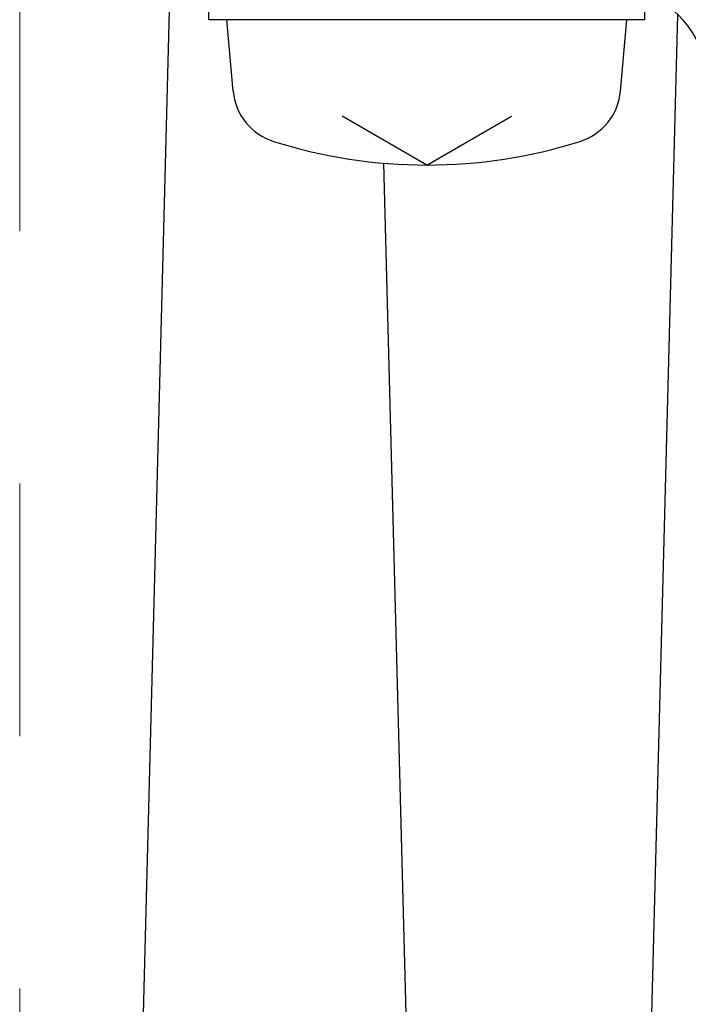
# Model space of a CAD drawing. Header units: millimetres. Extents: x 0 to 1300, y 0 to 891.
# Tile 47 of 142: x 180 to 189, y 559 to 572. Entities that reach past the tile are written whole.
import ezdxf

# ---------------------------------------------------------------- set-up
doc = ezdxf.new("R2010")
doc.units = ezdxf.units.MM
doc.header["$LTSCALE"] = 0.547069
doc.linetypes.add('CENTER', pattern=[50.8, 31.75, -6.35, 6.35, -6.35])
doc.layers.add('NoLayerName_001', color=7, linetype='Continuous')

msp = doc.modelspace()

# ---------------------------------------------------------------- linework, layer by layer
at = {"layer": 'NoLayerName_001', "color": 4, "linetype": 'CENTER', "lineweight": 13}
msp.add_line((180, 614.4913), (180, 453.4413), dxfattribs=at)
at = {"layer": 'NoLayerName_001', "color": 7, "linetype": 'Continuous', "lineweight": 25}
for p, q in [((182.13, 575.1315), (180.9997, 531.9651)), ((182.6, 572.2413), (182.6, 572.7413)), ((188.6, 572.2413), (188.6, 572.7413)), ((189.0488, 572.3137), (187.9997, 532.2505)), ((188.6, 572.2413), (182.6, 572.2413)), ((182.9359, 571.2594), (182.85, 572.2413)), ((188.2641, 571.2594), (188.35, 572.2413)), ((185.6, 570.2413), (184.4371, 570.9127)), ((185.6, 570.2413), (186.7629, 570.9127)), ((185.0049, 570.2666), (186.0003, 532.2505))]:
    msp.add_line(p, q, dxfattribs=at)
at = {"layer": 'NoLayerName_001', "color": 60, "linetype": 'Continuous', "lineweight": 25}
msp.add_arc((188, 571.2413), 1.5, 0, 66.42182, dxfattribs=at)
at = {"layer": 'NoLayerName_001', "color": 7, "linetype": 'Continuous', "lineweight": 25}
for centre, radius, start, end in [((183.7329, 571.3291), 0.8, 185, 252.47322), ((187.4671, 571.3291), 0.8, 287.52678, 355), ((185.6, 577.2413), 7, 252.47322, 287.52678)]:
    msp.add_arc(centre, radius, start, end, dxfattribs=at)

doc.saveas('drawing.dxf')
